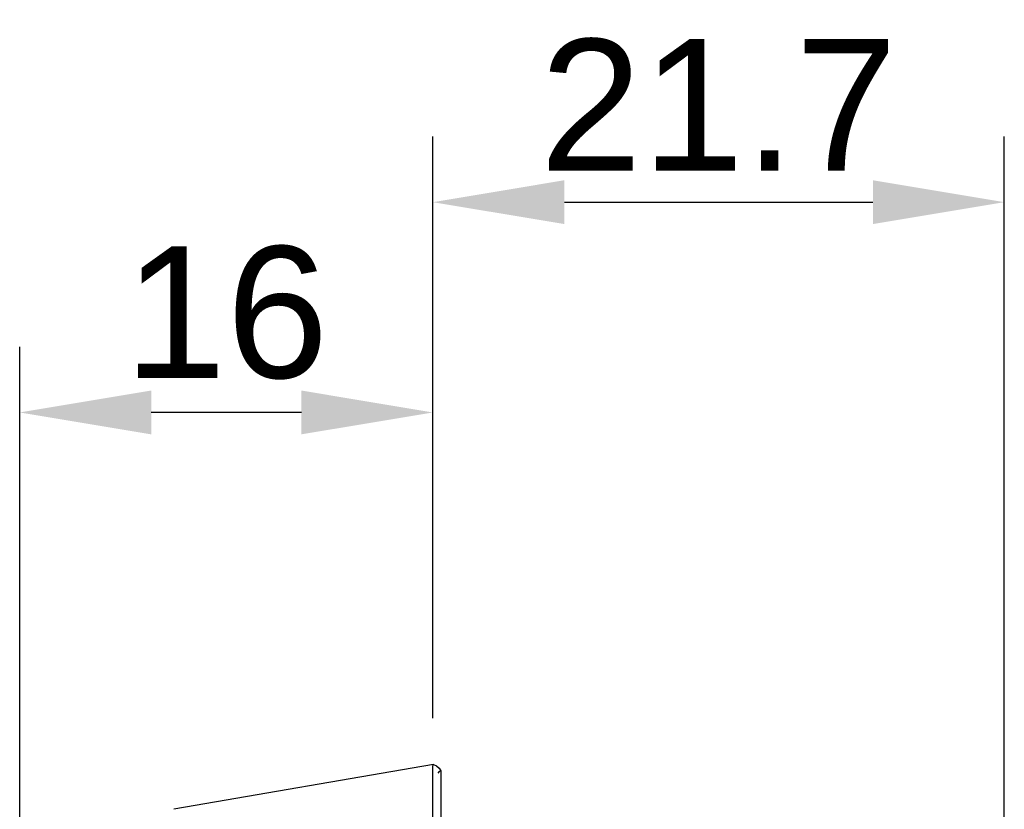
# Model space of a CAD drawing. Extents: x 0 to 283, y 0 to 196.
# Tile 21 of 35: x 121 to 139, y 123 to 138. Entities that reach past the tile are written whole.
import ezdxf

# ---------------------------------------------------------------- set-up
doc = ezdxf.new("R2010")
doc.units = 0
doc.layers.get('0').update_dxf_attribs({"linetype": 'CONTINUOUS'})
doc.layers.get('DEFPOINTS').update_dxf_attribs({"linetype": 'CONTINUOUS'})
doc.layers.add('LAYER_1', color=7, linetype='CONTINUOUS')
doc.styles.add('SANSSERIF', font='sanss___.ttf')
doc.dimstyles.new('ISO-25$0', dxfattribs={"dimtxt": 2.5, "dimasz": 2.5, "dimexe": 1.25, "dimexo": 1, "dimgap": 0.6, "dimtad": 1, "dimdec": 1, "dimzin": 9, "dimdsep": 46, "dimtxsty": 'SANSSERIF', "dimcen": 0.75, "dimadec": 1, "dimazin": 0, "dimtfac": 1, "dimtdec": 1, "dimtmove": 0, "dimatfit": 3, "dimfxl": 1, "dimarcsym": 0})

# ---------------------------------------------------------------- blocks, each defined once
blk = doc.blocks.new('*D57')
at = {"color": 0, "lineweight": -2, "transparency": 16777216}
for p, q in [((120.761, 113.812), (120.761, 131.471)), ((128.616, 124.408), (128.616, 131.471)), ((126.116, 130.221), (123.261, 130.221))]:
    blk.add_line(p, q, dxfattribs=at)
at = {"color": 0, "transparency": 16777216}
for points in [[(123.261, 130.638), (123.261, 129.805), (120.761, 130.221)], [(126.116, 130.638), (126.116, 129.805), (128.616, 130.221)]]:
    blk.add_solid(points, dxfattribs=at)
at = {"layer": 'DEFPOINTS', "color": 0, "transparency": 16777216}
for p in [(120.761, 130.221), (128.616, 123.408), (120.761, 112.812)]:
    blk.add_point(p, dxfattribs=at)
at = {"color": 0, "transparency": 16777216, "insert": (124.689, 132.111), "char_height": 2.5, "attachment_point": 5, "style": 'SANSSERIF'}
blk.add_mtext('16', dxfattribs=at)
blk = doc.blocks.new('*D58')
at = {"color": 0, "lineweight": -2, "transparency": 16777216}
for p, q in [((128.616, 124.408), (128.616, 135.468)), ((139.481, 104.163), (139.481, 135.468)), ((131.116, 134.218), (136.981, 134.218))]:
    blk.add_line(p, q, dxfattribs=at)
at = {"color": 0, "transparency": 16777216}
for points in [[(131.116, 134.635), (131.116, 133.802), (128.616, 134.218)], [(136.981, 134.635), (136.981, 133.802), (139.481, 134.218)]]:
    blk.add_solid(points, dxfattribs=at)
at = {"layer": 'DEFPOINTS', "color": 0, "transparency": 16777216}
for p in [(139.481, 134.218), (128.616, 123.408), (139.481, 103.163)]:
    blk.add_point(p, dxfattribs=at)
at = {"color": 0, "transparency": 16777216, "insert": (134.048, 136.068), "char_height": 2.5, "attachment_point": 5, "style": 'SANSSERIF'}
blk.add_mtext('21.7', dxfattribs=at)

msp = doc.modelspace()

# ---------------------------------------------------------------- linework, layer by layer
at = {"layer": 'LAYER_1', "color": 7}
for points in [[(128.63, 123.529), (123.69, 122.678)], [(128.616, 123.502), (128.63, 123.529)], [(128.616, 123.232), (128.616, 123.502)], [(128.63, 123.529), (128.683, 123.502)], [(128.684, 123.502), (128.738, 123.462)], [(128.738, 123.394), (128.71, 123.367)], [(128.738, 123.461), (128.765, 123.408)], [(128.765, 123.408), (128.738, 123.394)], [(128.765, 123.408), (128.765, 78.936)], [(128.616, 123.016), (128.616, 123.232)], [(128.616, 122.733), (128.616, 123.016)], [(128.616, 122.436), (128.616, 122.733)]]:
    msp.add_lwpolyline(points, dxfattribs=at)

# ---------------------------------------------------------------- dimensions: what is measured, and where the dimension line sits
dim = msp.add_linear_dim(base=(139.481, 134.218), p1=(128.616, 123.408), p2=(139.481, 103.163), dimstyle='ISO-25$0', override={"dimlfac": 2})
dim.commit()
dim.dimension.update_dxf_attribs({"geometry": '*D58', "text_midpoint": (134.048, 136.068)})
dim = msp.add_linear_dim(base=(120.761, 130.221), p1=(128.616, 123.408), p2=(120.761, 112.812), text='16', dimstyle='ISO-25$0', override={"dimlfac": 2})
dim.commit()
dim.dimension.update_dxf_attribs({"geometry": '*D57', "text_midpoint": (124.689, 132.111)})

doc.saveas('drawing.dxf')
